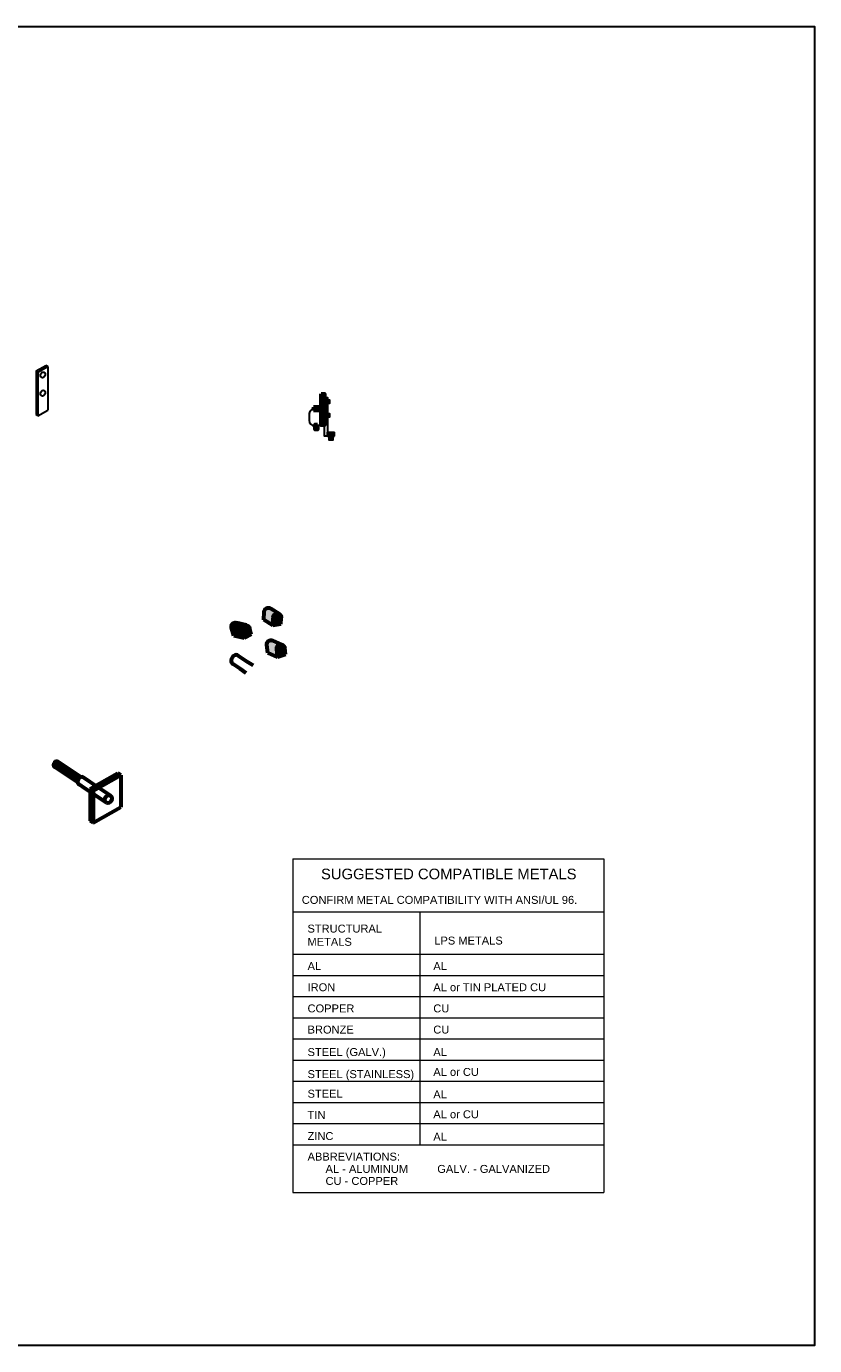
# Model space of a CAD drawing. Header units: inches. Extents: x 119 to 13708, y 367 to 7376.
# Tile 20 of 21: x 11647 to 12541, y 5880 to 7376. Entities that reach past the tile are written whole.
import ezdxf

# ---------------------------------------------------------------- set-up
doc = ezdxf.new("R2010")
doc.units = ezdxf.units.IN
doc.header["$MEASUREMENT"] = 0
for name, color, linetype, lineweight in [('E-ANNO-TEXT', 7, 'Continuous', 25), ('E-GND-GES', 92, 'Continuous', 60), ('E-LPS-COND', 92, 'Continuous', 60)]:
    doc.layers.add(name, color=color, linetype=linetype, lineweight=lineweight)
doc.styles.get("Standard").update_dxf_attribs({"font": 'arial.ttf'})

msp = doc.modelspace()

# ---------------------------------------------------------------- hatches: boundary and pattern name
at = {"layer": 'E-GND-GES'}
h = msp.add_hatch(color=0, dxfattribs=at)
h.dxf.hatch_style = 1
h.paths.add_polyline_path([(11981.42719, 6923.66434), (11985.16375, 6923.66434), (11985.16375, 6958.92192), (11981.42719, 6958.92192)])
h = msp.add_hatch(color=0, dxfattribs=at)
h.dxf.hatch_style = 1
h.paths.add_polyline_path([(11979.53875, 6943.79313), (11972.55331, 6943.79313), (11972.55331, 6940.04313), (11979.53875, 6940.04313)])
h.paths.add_polyline_path([(11981.42719, 6943.79313), (11979.53875, 6943.79313), (11979.53875, 6940.04313), (11981.42719, 6940.04313)])
h = msp.add_hatch(color=0, dxfattribs=at)
h.dxf.hatch_style = 1
h.paths.add_polyline_path([(11977.0075, 6918.62869), (11977.0075, 6924.18203), (11975.81903, 6921.40536), (11975.81903, 6918.62869)])
h.paths.add_polyline_path([(11977.0075, 6924.18203), (11975.81903, 6924.18203), (11975.81903, 6921.40536)], flags=17)
h.paths.add_polyline_path([(11975.81903, 6921.40536), (11975.81903, 6924.18203), (11974.63057, 6924.18203), (11974.63057, 6918.62869)])
h.paths.add_polyline_path([(11975.78819, 6918.62869, -0.0151483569), (11975.81903, 6921.40536), (11974.63057, 6918.62869)])
h = msp.add_hatch(color=0, dxfattribs=at)
h.dxf.hatch_style = 1
h.paths.add_polyline_path([(11975.81903, 6918.62869), (11975.81903, 6921.40536), (11974.63057, 6918.62869)])
at = {"layer": 'E-GND-GES', "lineweight": 30}
h = msp.add_hatch(color=0, dxfattribs=at)
h.dxf.hatch_style = 1
h.paths.add_polyline_path([(11996.41156, 6915.61916), (11988.65158, 6915.61294), (11988.65158, 6911.1257), (11996.44346, 6911.1335)])
h = msp.add_hatch(color=0, dxfattribs=at)
h.dxf.hatch_style = 1
h.paths.add_polyline_path([(11992.54739, 6911.1473), (11990.46935, 6911.1473), (11990.46935, 6906.55665), (11992.54839, 6906.55665)])
h.paths.add_polyline_path([(11994.62569, 6911.1473), (11992.54739, 6911.1473), (11992.54839, 6906.55665), (11994.62569, 6906.55665)])
at = {"layer": 'E-GND-GES'}
h = msp.add_hatch(color=0, dxfattribs=at)
h.dxf.hatch_style = 1
edge = h.paths.add_edge_path()
edge.add_ellipse((11931.61797, 6705.57064), major_axis=(-4.53024, 0.36071), ratio=0.9996974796, start_angle=-117.21458782, end_angle=4.77478595)
edge.add_line((11932.60334, 6710.33291), (11923.95975, 6715.85963))
edge.add_ellipse((11921.44219, 6712.07543), major_axis=(-4.53071, 0.36075), ratio=0.9995949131, start_angle=-119.00460908, end_angle=4.77527362)
edge.add_line((11916.89718, 6712.05791), (11916.3908, 6702.91048))
edge.add_line((11916.3908, 6702.91048), (11926.56658, 6696.40569))
edge.add_line((11926.56658, 6696.40569), (11927.17303, 6707.35066))
h = msp.add_hatch(color=0, dxfattribs=at)
h.dxf.hatch_style = 1
edge = h.paths.add_edge_path()
edge.add_line((11927.07343, 6705.55312), (11926.56658, 6696.40569))
edge.add_line((11926.56658, 6696.40569), (11935.74565, 6697.85105))
edge.add_line((11935.74565, 6697.85105), (11936.14821, 6705.20993))
edge.add_ellipse((11931.61797, 6705.57064), major_axis=(-4.53024, 0.36071), ratio=0.9996974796, start_angle=-180, end_angle=4.77478595)
h = msp.add_hatch(color=0, dxfattribs=at)
h.dxf.hatch_style = 1
edge = h.paths.add_edge_path()
edge.add_ellipse((11895.78254, 6692.24587), major_axis=(-4.40921, -1.10095), ratio=0.9996974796, start_angle=-117.21458782, end_angle=4.77478595)
edge.add_line((11895.19982, 6697.07398), (11885.24611, 6699.55992))
edge.add_ellipse((11884.06491, 6695.17094), major_axis=(-4.40966, -1.10107), ratio=0.9995949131, start_angle=-119.00460908, end_angle=4.77527362)
edge.add_line((11879.76218, 6693.70675), (11882.19561, 6684.87441))
edge.add_line((11882.19561, 6684.87441), (11893.91324, 6681.94934))
edge.add_line((11893.91324, 6681.94934), (11891.00215, 6692.51748))
h = msp.add_hatch(color=0, dxfattribs=at)
h.dxf.hatch_style = 1
edge = h.paths.add_edge_path()
edge.add_line((11891.48025, 6690.78183), (11893.91324, 6681.94934))
edge.add_line((11893.91324, 6681.94934), (11902.15395, 6686.24296))
edge.add_line((11902.15395, 6686.24296), (11900.19175, 6693.34683))
edge.add_ellipse((11895.78254, 6692.24587), major_axis=(-4.40921, -1.10095), ratio=0.9996974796, start_angle=-180, end_angle=4.77478595)
h = msp.add_hatch(color=0, dxfattribs=at)
h.dxf.hatch_style = 1
edge = h.paths.add_edge_path()
edge.add_ellipse((11935.4831, 6670.44816), major_axis=(-4.53112, -0.34958), ratio=0.9996974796, start_angle=-117.21458783, end_angle=4.77478595)
edge.add_line((11935.7144, 6675.3058), (11926.31523, 6679.4182))
edge.add_ellipse((11924.41805, 6675.28794), major_axis=(-4.53158, -0.34962), ratio=0.9995949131, start_angle=-119.00460908, end_angle=4.77527362)
edge.add_line((11919.93129, 6674.56245), (11920.85641, 6665.44784))
edge.add_line((11920.85641, 6665.44784), (11931.92146, 6660.60805))
edge.add_line((11931.92146, 6660.60805), (11930.81509, 6671.51384))
h = msp.add_hatch(color=0, dxfattribs=at)
h.dxf.hatch_style = 1
edge = h.paths.add_edge_path()
edge.add_line((11930.9968, 6669.72273), (11931.92146, 6660.60805))
edge.add_line((11931.92146, 6660.60805), (11940.76321, 6663.46601))
edge.add_line((11940.76321, 6663.46601), (11940.01422, 6670.79774))
edge.add_ellipse((11935.4831, 6670.44816), major_axis=(-4.53112, -0.34958), ratio=0.9996974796, start_angle=-180, end_angle=4.77478595)
h = msp.add_hatch(dxfattribs=at)
h.set_pattern_fill('ANSI31', color=0, scale=9.1, angle=60)
h.set_pattern_definition([(105, (10022.8313, 5544.8656), (-1.0987406, -0.29440666), [])])
edge = h.paths.add_edge_path()
edge.add_ellipse((11709.01467, 6520.32075), major_axis=(-2.17242, -4.1537), ratio=0.7989329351, start_angle=216.76940226, end_angle=313.4812668, ccw=False)
edge.add_line((11706.67362, 6526.08424), (11682.62236, 6542.12632))
edge.add_ellipse((11680.99305, 6539.01104), major_axis=(-1.62932, -3.11528), ratio=0.7989329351, start_angle=180, end_angle=360)
edge.add_line((11679.36373, 6535.89576), (11705.11186, 6518.72188))

# ---------------------------------------------------------------- linework, layer by layer
at = {"layer": 'E-ANNO-TEXT', "color": 0, "lineweight": 0}
for p, q in [((11949.38371, 6431.84619), (12301.73778, 6431.84619)), ((11949.38371, 6431.84619), (11949.38371, 6053.79771)), ((12301.73778, 6431.84619), (12301.73778, 6053.79771)), ((11949.38371, 6371.84619), (12301.73778, 6371.84619)), ((12093.16606, 6371.84619), (12093.16606, 6107.84619)), ((11949.38371, 6323.84619), (12301.73778, 6323.84619)), ((11949.38371, 6299.84619), (12301.73778, 6299.84619)), ((11949.38371, 6275.84619), (12301.73778, 6275.84619)), ((11949.38371, 6251.84619), (12301.73778, 6251.84619)), ((11949.38371, 6227.84619), (12301.73778, 6227.84619)), ((11949.38371, 6203.84619), (12301.73778, 6203.84619)), ((11949.38371, 6179.84619), (12301.73778, 6179.84619)), ((11949.38371, 6155.84619), (12301.73778, 6155.84619)), ((11949.38371, 6131.84619), (12301.73778, 6131.84619)), ((11949.38371, 6107.84619), (12301.73778, 6107.84619)), ((11949.38371, 6053.79771), (12301.73778, 6053.79771))]:
    msp.add_line(p, q, dxfattribs=at)
at = {"layer": 'E-GND-GES', "color": 0, "lineweight": 30}
for p, q in [((11658.30919, 6985.10971), (11669.39895, 6991.38308)), ((11660.27823, 6983.79637), (11658.30919, 6985.10971)), ((11658.30919, 6985.10971), (11658.30919, 6935.64726)), ((11660.27823, 6983.79637), (11671.368, 6990.06973)), ((11671.368, 6990.06973), (11669.39895, 6991.38308)), ((11671.368, 6990.06973), (11671.368, 6940.60728)), ((11660.27823, 6983.79637), (11660.27823, 6934.33392)), ((11660.27823, 6934.33392), (11671.368, 6940.60728)), ((11988.65158, 6950.71293), (11985.16375, 6950.71293)), ((11988.65158, 6949.46293), (11985.16375, 6949.46293)), ((11986.86909, 6950.71293), (11986.0309, 6949.46293)), ((11987.66417, 6950.71293), (11986.82598, 6949.46293)), ((11988.45924, 6950.71293), (11987.62105, 6949.46293)), ((11988.65158, 6951.12934), (11990.95679, 6951.12934)), ((11988.65158, 6950.71293), (11988.65158, 6949.46293)), ((11988.65158, 6949.0109), (11990.95679, 6949.0109)), ((11660.27823, 6934.33392), (11658.30919, 6935.64726)), ((11967.73651, 6935.79327), (11967.73646, 6928.81354)), ((11988.65158, 6935.4445), (11985.16375, 6935.4445)), ((11988.65158, 6934.1945), (11985.16375, 6934.1945)), ((11986.86909, 6935.4445), (11986.0309, 6934.1945)), ((11987.66417, 6935.4445), (11986.82598, 6934.1945)), ((11988.45924, 6935.4445), (11987.62105, 6934.1945)), ((11988.65158, 6935.86091), (11990.95679, 6935.86091)), ((11988.65158, 6935.4445), (11988.65158, 6934.1945)), ((11988.65158, 6933.74247), (11990.95679, 6933.74247)), ((11988.65158, 6915.61294), (11996.41156, 6915.61916)), ((11988.65158, 6911.1257), (11988.65158, 6915.61294)), ((11988.65158, 6911.1257), (11996.44321, 6911.17389)), ((11990.46935, 6911.1473), (11990.46935, 6911.1473)), ((11996.44346, 6911.1335), (11996.4121, 6915.61916))]:
    msp.add_line(p, q, dxfattribs=at)
at = {"layer": 'E-GND-GES', "color": 0}
for p, q in [((11981.42719, 6943.79313), (11972.55331, 6943.79313)), ((11972.55331, 6943.79313), (11972.55331, 6940.04313)), ((11981.42719, 6940.04313), (11972.55331, 6940.04313)), ((11975.07539, 6941.79313), (11973.73662, 6941.79315)), ((11986.07402, 6950.71293), (11985.23583, 6949.46293)), ((11986.07402, 6935.4445), (11985.23583, 6934.1945)), ((11973.73025, 6922.81342), (11976.072, 6922.81251)), ((11934.01044, 6709.43321), (11923.95519, 6715.86255)), ((11916.3908, 6702.91048), (11916.89718, 6712.05791)), ((11926.56658, 6696.40569), (11916.3908, 6702.91048)), ((11926.56658, 6696.40569), (11927.07343, 6705.55312)), ((11935.74565, 6697.85105), (11936.14821, 6705.20993)), ((11882.19561, 6684.87441), (11879.76218, 6693.70675)), ((11896.8202, 6696.66929), (11885.24085, 6699.56123)), ((11893.91324, 6681.94934), (11891.48025, 6690.78183)), ((11902.15395, 6686.24296), (11893.91324, 6681.94934)), ((11902.15395, 6686.24296), (11900.19175, 6693.34683)), ((11935.74565, 6697.85105), (11926.56658, 6696.40569)), ((11893.91324, 6681.94934), (11882.19561, 6684.87441)), ((11920.85641, 6665.44784), (11919.93129, 6674.56245)), ((11937.2445, 6674.63633), (11926.31027, 6679.42038)), ((11940.76321, 6663.46601), (11940.01422, 6670.79774)), ((11896.82611, 6655.812), (11886.64826, 6662.60058)), ((11904.11108, 6650.95296), (11896.82611, 6655.812)), ((11931.92146, 6660.60805), (11920.85641, 6665.44784)), ((11931.92146, 6660.60805), (11930.9968, 6669.72273)), ((11940.76321, 6663.46601), (11931.92146, 6660.60805)), ((11889.55297, 6647.21668), (11881.43445, 6652.63169)), ((11896.50862, 6642.57729), (11889.55297, 6647.21668)), ((11705.11186, 6518.72188), (11679.36373, 6535.89576)), ((11708.76843, 6524.68702), (11682.62236, 6542.12632)), ((11719.66863, 6518.81731), (11711.18709, 6524.47446)), ((11719.40405, 6511.18425), (11750.73798, 6528.90952)), ((11722.82253, 6508.90414), (11754.15645, 6526.62942)), ((11754.15645, 6526.62942), (11750.73798, 6528.90952)), ((11754.15645, 6526.62942), (11754.15645, 6490.62942)), ((11713.60768, 6511.65454), (11706.84224, 6516.16705)), ((11737.93975, 6495.42517), (11713.60768, 6511.65454)), ((11722.82253, 6508.90414), (11719.40405, 6511.18425)), ((11719.40405, 6511.18425), (11719.40405, 6475.18425)), ((11742.28459, 6503.73257), (11719.66863, 6518.81731)), ((11722.82253, 6508.90414), (11722.82253, 6472.90414)), ((11722.82253, 6472.90414), (11754.15645, 6490.62942)), ((11722.82253, 6472.90414), (11719.40405, 6475.18425))]:
    msp.add_line(p, q, dxfattribs=at)
at = {"layer": 'E-GND-GES', "color": 0, "lineweight": 30}
for points in [[(10583.51369, 7375.65848), (12540.69615, 7375.65848), (12540.69615, 5880.08494), (10583.51369, 5880.08494)], [(11985.16375, 6954.92945), (11988.65158, 6954.92945), (11988.65158, 6911.1257), (11985.16375, 6911.1257)], [(11988.65158, 6952.15449), (11990.95679, 6952.15449), (11990.95679, 6948.02137), (11988.65158, 6948.02137)], [(11988.65158, 6936.88605), (11990.95679, 6936.88605), (11990.95679, 6932.75294), (11988.65158, 6932.75294)], [(11990.46935, 6911.1473), (11994.62569, 6911.1473), (11994.62569, 6906.55665), (11990.46935, 6906.55665)]]:
    msp.add_lwpolyline(points, close=True, dxfattribs=at)
at = {"layer": 'E-GND-GES', "color": 0}
msp.add_lwpolyline([(11981.42719, 6958.92192), (11985.16375, 6958.92192), (11985.16375, 6923.66434), (11981.42719, 6923.66434)], close=True, dxfattribs=at)
at = {"layer": 'E-GND-GES', "color": 0, "lineweight": 30}
for centre, start, end in [((11973.73651, 6935.79315), 89.99889216, 179.99889216), ((11973.73646, 6928.81342), 179.99889216, 269.94077239)]:
    msp.add_arc(centre, 6, start, end, dxfattribs=at)
for centre in [(11665.82974, 6980.5688), (11665.82974, 6959.8328)]:
    msp.add_ellipse(centre, major_axis=(-1.56414, -2.99067), ratio=0.7989329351, dxfattribs=at)
at = {"layer": 'E-GND-GES', "color": 0, "extrusion": (0, 0, -1)}
for centre, major_axis, ratio, start_param, end_param in [((11921.44219, 6712.07543), (-4.53071, 0.36075), 0.9995949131, 6.1998410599, 8.3602075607), ((11931.61797, 6705.57064), (-4.53024, 0.36071), 0.9996974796, 6.1998495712, 9.4247779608), ((11884.06491, 6695.17094), (-4.40966, -1.10107), 0.9995949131, 6.1998410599, 8.3602075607), ((11895.78254, 6692.24587), (-4.40921, -1.10095), 0.9996974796, 6.1998495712, 9.4247779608), ((11924.41805, 6675.28794), (-4.53158, -0.34962), 0.9995949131, 6.1998410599, 8.3602075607), ((11935.4831, 6670.44816), (-4.53112, -0.34958), 0.9996974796, 6.1998495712, 9.4247779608)]:
    msp.add_ellipse(centre, major_axis=major_axis, ratio=ratio, start_param=start_param, end_param=end_param, dxfattribs=at)
at = {"layer": 'E-GND-GES', "color": 0}
for centre, major_axis in [((11884.04136, 6657.61614), (-2.6069, -4.98444)), ((11680.99305, 6539.01104), (-1.62932, -3.11528)), ((11709.01467, 6520.32075), (-2.17242, -4.1537))]:
    msp.add_ellipse(centre, major_axis=major_axis, ratio=0.7989329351, start_param=2.9714347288, end_param=6.2831853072, dxfattribs=at)
msp.add_ellipse((11740.11217, 6499.57887), major_axis=(-2.17242, -4.1537), ratio=0.7989329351, dxfattribs=at)
at = {"layer": 'E-LPS-COND', "color": 0}
msp.add_line((11977.0075, 6924.18203), (11974.63057, 6918.62869), dxfattribs=at)
msp.add_lwpolyline([(11977.0075, 6924.18203), (11977.0075, 6918.62869), (11974.63057, 6918.62869), (11974.63057, 6924.18203)], close=True, dxfattribs=at)

# ---------------------------------------------------------------- texts
at = {"layer": 'E-ANNO-TEXT', "color": 0, "attachment_point": 1}
for s, width, insert, char_height in [('\\A1;SUGGESTED COMPATIBLE METALS', 300.7847621, (11981.15943, 6420.78747), 12), ('\\A1;CONFIRM METAL COMPATIBILITY WITH ANSI/UL 96.', 342.3038106, (11959.38458, 6389.90332), 9), ('\\A1;STRUCTURAL METALS', 87.7216185, (11965.80034, 6357.3549), 9), ('\\A1;LPS METALS', 87.7216185, (12109.5827, 6343.77225), 9), ('\\A1;AL', 89.0701121, (11965.90385, 6314.86462), 9), ('\\A1;AL', 89.0701121, (12108.465, 6314.86462), 9), ('\\A1;IRON', 89.0701121, (11965.90385, 6290.86462), 9), ('\\A1;AL or TIN PLATED CU', 156.7445185, (12108.465, 6290.86462), 9), ('\\A1;COPPER', 89.0701121, (11965.90385, 6266.86462), 9), ('\\A1;CU', 89.0701121, (12108.465, 6266.86462), 9), ('\\A1;BRONZE', 89.0701121, (11965.90385, 6242.86462), 9), ('\\A1;CU', 89.0701121, (12108.465, 6242.86462), 9), ('\\A1;STEEL (GALV.)', 89.0701121, (11965.90385, 6217.39474), 9), ('\\A1;AL', 89.0701121, (12108.465, 6217.39474), 9), ('\\A1;STEEL (STAINLESS)', 125.6355157, (11965.90385, 6192.36608), 9), ('\\A1;AL or CU', 68.3213901, (12108.465, 6194.86462), 9), ('\\A1;STEEL', 89.0701121, (11965.90385, 6170.15742), 9), ('\\A1;AL', 89.0701121, (12108.465, 6169.39474), 9), ('\\A1;AL or CU', 80.3524159, (12108.465, 6146.86462), 9), ('\\A1;TIN', 89.0701121, (11965.90385, 6146.15742), 9), ('\\A1;ZINC', 89.0701121, (11965.90385, 6122.15742), 9), ('\\A1;AL', 89.0701121, (12108.465, 6121.39474), 9), ('\\A1;ABBREVIATIONS:', 89.0701121, (11965.90385, 6098.86462), 9), ('\\A1;AL - ALUMINUM', 117.4040152, (11986.29404, 6084.9114), 9), ('\\A1;GALV. - GALVANIZED', 141.9677609, (12112.96595, 6084.9114), 9), ('\\A1;CU - COPPER', 117.4040152, (11986.29404, 6071.26622), 9)]:
    msp.add_mtext_dynamic_manual_height_columns(s, width=width, gutter_width=24, heights=[0], dxfattribs=dict(at, insert=insert, char_height=char_height))

doc.saveas('drawing.dxf')
